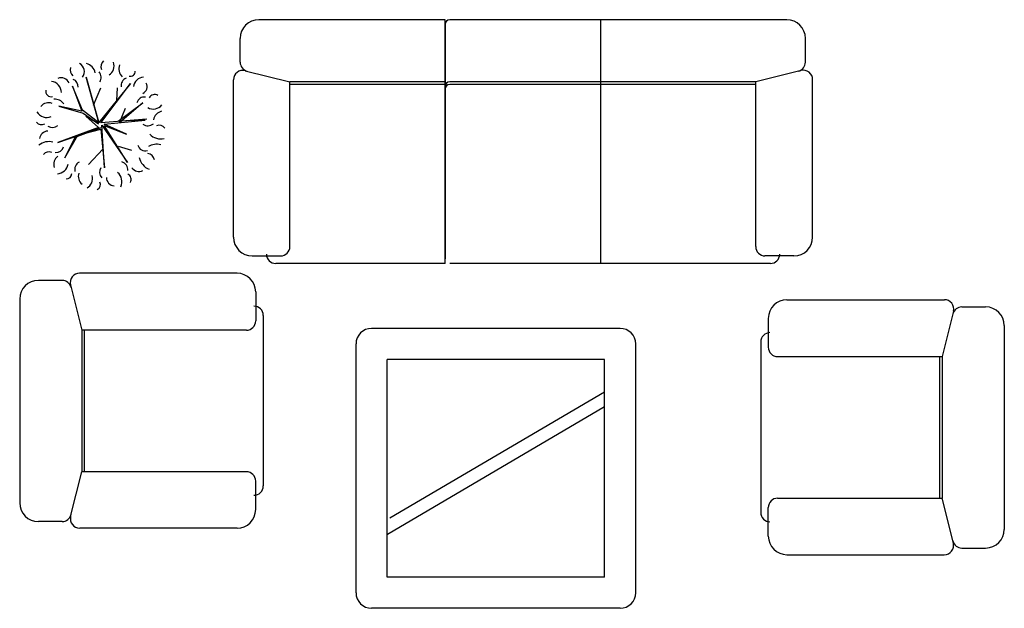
# Model space of a CAD drawing. Header units: millimetres. Extents: x -30782 to 40110, y 35885 to 73818.
# Tile 33 of 166: x -20189 to -17021, y 59705 to 61598. Entities that reach past the tile are written whole.
import ezdxf

# ---------------------------------------------------------------- set-up
doc = ezdxf.new("R2010")
doc.units = ezdxf.units.MM

# ---------------------------------------------------------------- blocks, each defined once
blk = doc.blocks.new('A$C151D5484')
for p, q in [((1369.5, 1892.5), (769.5, 1892.5)), ((1369, 1877.5), (1369, 1123.6)), ((1369.5, 1108.6), (1369.5, 1892.5)), ((2468.2, 1892.5), (1384, 1892.5)), ((1869.5, 1108.6), (1869.5, 1892.5)), ((709.5, 1762.5), (709.5, 1832.5)), ((2528.2, 1756), (2528.2, 1832.5)), ((709.5, 1756), (709.5, 1762.5)), ((725.3, 1728.6), (869.5, 1692.5)), ((2514.2, 1729), (2368.2, 1692.5)), ((254.6, 1562.3), (213.8, 1708.1)), ((213.8, 1708.1), (254.6, 1560.8)), ((356.6, 1687.9), (254.6, 1562.3)), ((261.5, 1560.8), (356.6, 1687.9)), ((688, 1193.1), (688, 1699.5)), ((869.5, 1163.1), (869.5, 1692.5)), ((1369.5, 1692.5), (869.5, 1692.5)), ((1369.5, 1684.5), (869.5, 1684.5)), ((2368.2, 1692.5), (1384, 1692.5)), ((2368.2, 1684.5), (1384, 1684.5)), ((2368.2, 1163.1), (2368.2, 1692.5)), ((2551.5, 1193.1), (2551.5, 1699.9)), ((202.4, 1601.7), (169.9, 1679.1)), ((169.9, 1679.1), (199.5, 1598.8)), ((237.9, 1617.5), (261.5, 1673.1)), ((312.8, 1632.7), (315.2, 1673.1)), ((316.7, 1566.8), (396, 1625.4)), ((396, 1625.4), (321.1, 1560.8)), ((199.5, 1598.8), (126.1, 1614.5)), ((126.1, 1614.5), (203.9, 1591.9)), ((254.6, 1560.8), (202.4, 1601.7)), ((203.9, 1591.9), (253.2, 1557.9)), ((321.1, 1560.8), (340.3, 1608.6)), ((253.2, 1557.9), (212.3, 1582.5)), ((212.3, 1582.5), (253.2, 1546.1)), ((409.3, 1572.7), (261.5, 1560.8)), ((273.4, 1416.5), (264.5, 1553.5)), ((264.5, 1553.5), (347.2, 1433.8)), ((271.9, 1556.4), (403.4, 1569.7)), ((343.3, 1524.4), (271.9, 1556.4)), ((403.4, 1569.7), (316.7, 1566.8)), ((253.2, 1546.1), (123.1, 1497.8)), ((123.1, 1497.8), (260.1, 1544.6)), ((144.8, 1448.6), (187.2, 1521.4)), ((260.1, 1544.6), (177.3, 1514.1)), ((187.2, 1521.4), (261.5, 1540.2)), ((261.5, 1540.2), (273.4, 1416.5)), ((271.9, 1552), (343.3, 1524.4)), ((347.2, 1433.8), (271.9, 1552)), ((177.3, 1514.1), (144.8, 1448.6)), ((267.9, 1476.6), (221.2, 1427.3)), ((317.2, 1485.5), (360, 1472.6)), ((748, 1133.1), (839.5, 1133.1)), ((2491.5, 1133.1), (2398.2, 1133.1)), ((699.4, 1077.4), (192.6, 1077.4)), ((1369.5, 1108.6), (823.9, 1108.6)), ((2415.6, 1108.6), (1384, 1108.6)), ((136.6, 1054.2), (60, 1054.2)), ((163.5, 1040.2), (200, 894.2)), ((759.4, 1017.4), (759.4, 924.2)), ((0, 994.2), (0, 338.9)), ((2468.8, 992.3), (2975.6, 992.3)), ((3004.7, 955.1), (2968.2, 809.1)), ((3031.7, 969.1), (3108.2, 969.1)), ((783.9, 941.5), (783.9, 393.4)), ((2408.8, 932.3), (2408.8, 839.1)), ((729.4, 894.2), (200, 894.2)), ((200, 894.2), (200, 438.9)), ((208, 894.2), (208, 438.9)), ((1932.2, 900), (1132.2, 900)), ((3168.2, 909.1), (3168.2, 253.8)), ((2384.3, 856.4), (2384.3, 308.3)), ((1082.2, 50), (1082.2, 850)), ((1982.2, 50), (1982.2, 850)), ((1182.2, 100), (1182.2, 800)), ((1882.2, 800), (1182.2, 800)), ((1882.2, 100), (1882.2, 800)), ((2438.8, 809.1), (2968.2, 809.1)), ((2960.2, 809.1), (2960.2, 353.8)), ((2968.2, 809.1), (2968.2, 353.8)), ((1882.2, 695.3), (1190.6, 289.3)), ((1882.2, 647.3), (1183.2, 237)), ((164, 294.7), (200, 438.9)), ((729.4, 438.9), (200, 438.9)), ((759.4, 317.5), (759.4, 408.9)), ((2438.8, 353.8), (2968.2, 353.8)), ((3004.3, 209.6), (2968.2, 353.8)), ((2408.8, 232.4), (2408.8, 323.8)), ((130, 278.9), (60, 278.9)), ((136.6, 278.9), (130, 278.9)), ((699.4, 257.5), (193.1, 257.5)), ((3031.7, 193.8), (3038.2, 193.8)), ((3038.2, 193.8), (3108.2, 193.8)), ((2468.8, 172.4), (2975.2, 172.4)), ((1882.2, 100), (1182.2, 100)), ((1932.2, 0), (1132.2, 0))]:
    blk.add_line(p, q)
for centre, radius, start, end in [((769.5, 1832.5), 60, 90, 180), ((1384, 1877.5), 15, 90, 180), ((2468.2, 1832.5), 60, 0, 90), ((177.5, 1725), 30.6, 324.9745, 61.3792), ((205.1, 1714.3), 38.8, 10.8762, 75.4479), ((288.1, 1741.4), 26.5, 134.2576, 198.5927), ((270.3, 1743.8), 33.6, 300.9482, 20.5784), ((354.9, 1734.8), 35.6, 159.7201, 225.6489), ((739.5, 1756), 30, 180, 255.9638), ((2498.2, 1756), 30, 284.0362, 0), ((187.1, 1731), 24.5, 161.8192, 230.0818), ((232.7, 1706.8), 29.4, 330.5095, 39.292), ((356.2, 1726.1), 15.5, 253.4933, 4.4697), ((718, 1699.5), 30, 75.9638, 180), ((2521.5, 1699.9), 30, 0, 104.0362), ((97.2, 1657.3), 37.3, 1.6328, 82.0268), ((134, 1678.6), 27.3, 23.4753, 113.456), ((162.1, 1676.6), 26.2, 357.1724, 67.2365), ((352.5, 1680.1), 26.5, 112.5723, 188.3335), ((400.1, 1673.2), 34.4, 93.3189, 173.1904), ((385.7, 1677.6), 24.4, 295.4537, 26.6852), ((1384, 1677.5), 15, 90, 180), ((1384, 1669.5), 15, 90, 180), ((101.2, 1661.9), 17.2, 166.5419, 283.4774), ((434, 1633.1), 18.9, 56.8151, 154.0193), ((92.9, 1593.6), 31.9, 69.117, 140.3606), ((113.9, 1603.3), 33.6, 32.8873, 96.7253), ((400.2, 1620.3), 23.4, 78.8066, 167.6391), ((430.1, 1640.4), 35.1, 239.4737, 321.7586), ((87.4, 1616.2), 38, 212.117, 291.7275), ((464, 1564.4), 34.3, 102.306, 169.6849), ((71, 1577), 21.9, 219.7475, 296.0709), ((104.7, 1572.3), 26.4, 238.7877, 311.5977), ((412, 1579.3), 27.9, 235.5248, 310.8327), ((449.1, 1531.3), 22, 35.4093, 112.7101), ((92.8, 1505.2), 29.6, 95.3196, 170.419), ((453.3, 1557.3), 47.8, 223.8117, 284.3077), ((93.9, 1448.7), 51.8, 75.2071, 128.3217), ((403.5, 1495.1), 24.1, 193.8914, 288.9039), ((440.2, 1444.2), 48, 73.4642, 122.7906), ((94.4, 1445), 22.5, 66.7754, 141.288), ((117.4, 1490.2), 24.6, 263.65, 344.6514), ((406.6, 1435.2), 28.2, 14.1004, 78.465), ((143.4, 1427), 33.9, 128.6962, 196.2415), ((116.6, 1437.1), 40.7, 276.5487, 346.8911), ((204.2, 1410.8), 27.1, 118.8072, 193.9199), ((320.2, 1409.1), 27.9, 356.0282, 71.3698), ((433.5, 1458.5), 49.5, 190.3005, 250.4476), ((149.8, 1398.4), 17.7, 269.2557, 357.6287), ((220.2, 1388.5), 31.6, 161.3712, 231.7535), ((284.5, 1402.5), 27.3, 148.8748, 221.2135), ((290.4, 1371.7), 38.6, 334.7353, 50.5781), ((340.3, 1378.7), 18.7, 329.9815, 65.6676), ((383.9, 1431.1), 26.9, 212.5817, 297.18), ((200, 1381.3), 34.2, 299.1952, 16.7189), ((240.9, 1363.2), 18.8, 298.1981, 22.1918), ((306.7, 1385.5), 27.7, 180.2529, 263.5221), ((748, 1193.1), 60, 180, 270), ((2491.5, 1193.1), 60, 270, 0), ((839.5, 1163.1), 30, 270, 0), ((2398.2, 1163.1), 30, 180, 270), ((823.9, 1138.6), 30, 180, 270), ((2415.6, 1138.6), 30, 270, 0), ((192.6, 1047.4), 30, 90, 194.0362), ((699.4, 1017.4), 60, 0, 90), ((60, 994.2), 60, 90, 180), ((136.6, 1024.2), 30, 14.0362, 90), ((2468.8, 932.3), 60, 90, 180), ((2975.6, 962.3), 30, 345.9638, 90), ((753.9, 941.5), 30, 0, 90), ((3031.7, 939.1), 30, 90, 165.9638), ((3108.2, 909.1), 60, 0, 90), ((729.4, 924.2), 30, 270, 0), ((1132.2, 850), 50, 90, 180), ((1932.2, 850), 50, 0, 90), ((2414.3, 856.4), 30, 90, 180), ((2438.8, 839.1), 30, 180, 270), ((729.4, 408.9), 30, 0, 90), ((753.9, 393.4), 30, 270, 0), ((2438.8, 323.8), 30, 90, 180), ((60, 338.9), 60, 180, 270), ((699.4, 317.5), 60, 270, 0), ((136.6, 308.9), 30, 270, 345.9638), ((193.1, 287.5), 30, 165.9638, 270), ((2414.3, 308.3), 30, 180, 270), ((3108.2, 253.8), 60, 270, 0), ((2468.8, 232.4), 60, 180, 270), ((2975.2, 202.4), 30, 270, 14.0362), ((3031.7, 223.8), 30, 194.0362, 270), ((1132.2, 50), 50, 180, 270), ((1932.2, 50), 50, 270, 0)]:
    blk.add_arc(centre, radius, start, end)

msp = doc.modelspace()

# ---------------------------------------------------------------- block references
msp.add_blockref('A$C151D5484', (-20189.2, 59705.2))

doc.saveas('drawing.dxf')
